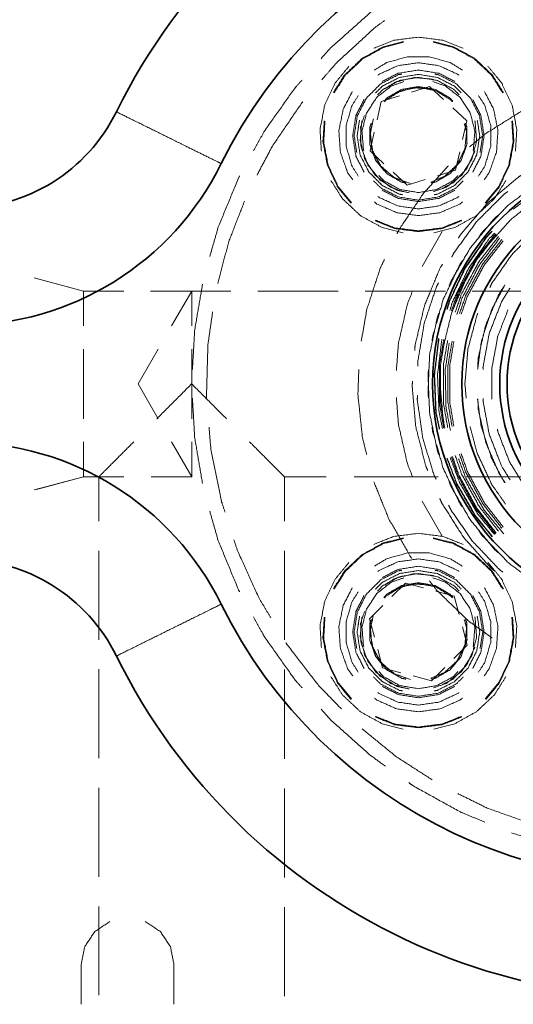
# Model space of a CAD drawing. Header units: millimetres. Extents: x 0 to 1189, y 0 to 841.
# Tile 11 of 84: x 141 to 158, y 317 to 350. Entities that reach past the tile are written whole.
import ezdxf

# ---------------------------------------------------------------- set-up
doc = ezdxf.new("R2010")
doc.units = ezdxf.units.MM
doc.layers.add('1', color=7, linetype='Continuous')

msp = doc.modelspace()

# ---------------------------------------------------------------- linework, layer by layer
at = {"layer": '1', "color": 251, "linetype": 'Continuous', "lineweight": 13}
for p, q in [((154.19, 347.707), (154.811, 347.899)), ((154.811, 347.899), (155.287, 347.457)), ((153.156, 347.388), (153.776, 347.579)), ((153.012, 346.754), (153.156, 347.388)), ((155.605, 347.163), (156.081, 346.721)), ((156.081, 346.721), (155.937, 346.088)), ((152.771, 345.699), (152.915, 346.332)), ((153.247, 345.257), (152.771, 345.699)), ((155.84, 345.666), (155.696, 345.032)), ((154.041, 344.521), (153.565, 344.963)), ((155.696, 345.032), (155.075, 344.841)), ((154.662, 344.713), (154.041, 344.521)), ((155.24, 342.935), (154.551, 341.737)), ((142.954, 340.9), (141.274, 341.35)), ((142.954, 340.9), (141.344, 341.331)), ((144.331, 340.9), (142.954, 340.9)), ((144.344, 340.9), (142.954, 340.9)), ((148.005, 340.9), (145.25, 340.9)), ((146.662, 340.9), (145.271, 340.9)), ((146.662, 340.9), (145.975, 339.709)), ((151.679, 340.9), (148.924, 340.9)), ((155.353, 340.9), (152.597, 340.9)), ((159.026, 340.9), (156.271, 340.9)), ((145.516, 338.915), (144.829, 337.725)), ((144.829, 337.725), (145.516, 336.534)), ((145.975, 335.74), (146.662, 334.55)), ((141.274, 334.1), (142.954, 334.55)), ((141.344, 334.118), (142.954, 334.55)), ((142.954, 334.55), (143.153, 334.55)), ((142.954, 334.55), (144.344, 334.55)), ((143.287, 334.55), (143.486, 334.55)), ((143.486, 334.55), (143.486, 333.029)), ((145.271, 334.55), (146.662, 334.55)), ((149.836, 334.55), (151.272, 334.55)), ((149.836, 333.027), (149.836, 334.55)), ((152.229, 334.55), (155.101, 334.55)), ((156.058, 334.55), (158.93, 334.55)), ((154.551, 333.713), (155.24, 332.515)), ((143.486, 332.016), (143.486, 328.975)), ((149.836, 328.966), (149.836, 332.012)), ((153.518, 330.453), (153.978, 330.912)), ((153.978, 330.912), (154.605, 330.744)), ((155.023, 330.632), (155.651, 330.464)), ((155.651, 330.464), (155.819, 329.837)), ((152.753, 329.688), (153.212, 330.147)), ((152.921, 329.06), (152.753, 329.688)), ((155.931, 329.419), (156.099, 328.791)), ((156.099, 328.791), (155.64, 328.332)), ((153.201, 328.015), (153.033, 328.642)), ((155.333, 328.026), (154.874, 327.566)), ((143.486, 327.962), (143.486, 324.921)), ((149.836, 324.905), (149.836, 327.951)), ((153.829, 327.847), (153.201, 328.015)), ((154.874, 327.566), (154.247, 327.734)), ((143.486, 323.908), (143.486, 320.867)), ((149.836, 320.844), (149.836, 323.889)), ((143.486, 319.854), (143.486, 316.813)), ((149.836, 316.783), (149.836, 319.828)), ((142.88, 317.868), (142.88, 316.504)), ((146.055, 317.868), (146.055, 316.504))]:
    msp.add_line(p, q, dxfattribs=at)
at = {"layer": '1', "color": 3, "linetype": 'Continuous', "lineweight": 35}
for radius in [8, 7, 5.7, 5.45]:
    msp.add_circle((162.911, 337.725), radius, dxfattribs=at)
at = {"layer": '1', "color": 95, "linetype": 'Continuous', "lineweight": 35}
for centre, radius, start, end in [((162.911, 337.725), 21, 206.3087, 153.6913), ((162.911, 337.725), 17, 206.3087, 153.6913), ((138.762, 349.665), 5.94, 270, 333.6913), ((138.762, 349.665), 9.94, 270, 333.6913), ((138.762, 325.785), 9.94, 26.3087, 90), ((138.762, 325.785), 5.94, 26.3087, 90)]:
    msp.add_arc(centre, radius, start, end, dxfattribs=at)
at = {"layer": '1', "color": 251, "linetype": 'Continuous', "lineweight": 13}
for points, knots in [([(151.094, 348.849), (151.421, 349.215), (152.779, 350.429), (153.294, 350.794)], [0, 0, 0.166667, 0.785718, 1, 1]), ([(153.269, 350.155), (152.941, 349.917), (151.616, 348.701), (151.116, 348.124)], [0, 0, 0.136368, 0.742431, 1, 1]), ([(154.426, 349.585), (153.587, 349.479), (152.898, 349.206)], [0, 0, 0.533334, 1, 1]), ([(155.953, 349.206), (155.265, 349.479), (154.426, 349.585)], [0, 0, 0.466669, 1, 1]), ([(151.518, 347.691), (151.902, 348.298), (152.501, 348.86), (153.22, 349.255), (153.916, 349.434)], [0, 0, 0.233338, 0.499999, 0.766668, 1, 1]), ([(151.54, 347.68), (151.922, 348.282), (152.516, 348.839), (153.229, 349.232), (153.92, 349.409)], [0, 0, 0.233338, 0.499997, 0.766668, 1, 1]), ([(154.932, 349.409), (155.622, 349.232), (156.336, 348.839), (156.93, 348.282), (157.312, 347.68)], [0, 0, 0.233333, 0.5, 0.76666, 1, 1]), ([(154.936, 349.434), (155.632, 349.255), (156.351, 348.86), (156.949, 348.298), (157.334, 347.691)], [0, 0, 0.233332, 0.500001, 0.766662, 1, 1]), ([(152.921, 348.461), (153.338, 348.714), (154.054, 348.915), (154.798, 348.915), (155.514, 348.714), (155.931, 348.461)], [0, 0, 0.152172, 0.384059, 0.615941, 0.847825, 1, 1]), ([(152.048, 348.589), (151.576, 348.018), (151.216, 347.253), (151.058, 346.422), (151.104, 345.683)], [0, 0, 0.233328, 0.500004, 0.766666, 1, 1]), ([(153.041, 348.284), (153.074, 348.313), (153.722, 348.609), (154.426, 348.71), (155.13, 348.609), (155.778, 348.313), (155.811, 348.284)], [0, 0, 0.015156, 0.257577, 0.499998, 0.742423, 0.984844, 1, 1]), ([(157.748, 345.683), (157.794, 346.422), (157.636, 347.253), (157.276, 348.018), (156.804, 348.589)], [0, 0, 0.233334, 0.499996, 0.766672, 1, 1]), ([(152.316, 345.643), (152.226, 346.21), (152.334, 346.89), (152.646, 347.503), (153.133, 347.99), (153.746, 348.302), (153.859, 348.32)], [0, 0, 0.166669, 0.366675, 0.566666, 0.766666, 0.966667, 1, 1]), ([(154.426, 348.31), (153.777, 348.207), (153.192, 347.909), (152.959, 347.677)], [0, 0, 0.400001, 0.800014, 1, 1]), ([(154.426, 348.31), (153.777, 348.207), (153.191, 347.909), (152.959, 347.677)], [0, 0, 0.4, 0.800004, 1, 1]), ([(154.426, 348.46), (153.731, 348.35), (153.182, 348.07)], [0, 0, 0.533335, 1, 1]), ([(155.67, 348.07), (155.121, 348.35), (154.426, 348.46)], [0, 0, 0.466662, 1, 1]), ([(155.893, 347.677), (155.66, 347.909), (155.075, 348.207), (154.426, 348.31)], [0, 0, 0.199985, 0.599995, 1, 1]), ([(155.893, 347.677), (155.66, 347.909), (155.075, 348.207), (154.426, 348.31)], [0, 0, 0.199995, 0.600002, 1, 1]), ([(154.992, 348.32), (155.106, 348.302), (155.719, 347.99), (156.206, 347.503), (156.518, 346.89), (156.626, 346.21), (156.536, 345.643)], [0, 0, 0.033333, 0.233334, 0.433334, 0.633325, 0.833331, 1, 1]), ([(148.779, 345.695), (149.152, 346.37), (150.206, 347.856), (150.44, 348.118)], [0, 0, 0.261904, 0.880949, 1, 1]), ([(152.556, 345.709), (152.545, 345.734), (152.493, 346.37), (152.649, 346.989), (152.999, 347.524), (153.503, 347.916), (153.93, 348.063)], [0, 0, 0.008772, 0.219298, 0.429824, 0.640345, 0.850878, 1, 1]), ([(154.426, 348.21), (153.776, 348.102), (153.197, 347.788), (153.03, 347.607)], [0, 0, 0.421049, 0.842102, 1, 1]), ([(154.426, 347.897), (153.849, 347.796), (153.341, 347.503), (153.247, 347.39)], [0, 0, 0.444444, 0.888888, 1, 1]), ([(154.426, 347.897), (153.849, 347.795), (153.342, 347.502), (153.248, 347.39)], [0, 0, 0.444443, 0.888872, 1, 1]), ([(154.944, 348.142), (154.276, 348.204), (153.626, 348.043), (153.276, 347.814)], [0, 0, 0.380957, 0.76191, 1, 1]), ([(155.822, 347.607), (155.654, 347.788), (155.075, 348.102), (154.426, 348.21)], [0, 0, 0.157897, 0.578948, 1, 1]), ([(155.605, 347.39), (155.511, 347.503), (155.003, 347.796), (154.426, 347.897)], [0, 0, 0.111111, 0.555552, 1, 1]), ([(155.604, 347.39), (155.51, 347.502), (155.003, 347.795), (154.426, 347.897)], [0, 0, 0.111127, 0.555552, 1, 1]), ([(154.921, 348.063), (155.349, 347.916), (155.853, 347.524), (156.203, 346.989), (156.359, 346.37), (156.307, 345.734), (156.296, 345.709)], [0, 0, 0.149122, 0.359655, 0.570176, 0.780702, 0.991228, 1, 1]), ([(152.176, 344.707), (152.002, 344.954), (151.753, 345.654), (151.702, 346.396), (151.853, 347.124), (152.163, 347.723)], [0, 0, 0.094202, 0.326083, 0.557968, 0.789851, 1, 1]), ([(152.368, 344.835), (152.152, 345.171), (151.951, 345.854), (151.951, 346.566), (152.152, 347.249), (152.368, 347.585)], [0, 0, 0.136364, 0.378789, 0.621211, 0.863636, 1, 1]), ([(154.426, 347.865), (153.828, 347.753), (153.311, 347.433), (153.265, 347.372)], [0, 0, 0.47059, 0.941186, 1, 1]), ([(154.854, 347.808), (154.26, 347.856), (153.687, 347.69), (153.478, 347.534)], [0, 0, 0.41026, 0.820521, 1, 1]), ([(155.587, 347.372), (155.541, 347.433), (155.024, 347.753), (154.426, 347.865)], [0, 0, 0.058813, 0.529406, 1, 1]), ([(156.484, 347.585), (156.7, 347.249), (156.9, 346.566), (156.9, 345.854), (156.7, 345.171), (156.484, 344.835)], [0, 0, 0.136365, 0.378789, 0.621211, 0.863635, 1, 1]), ([(156.689, 347.723), (156.999, 347.124), (157.15, 346.396), (157.099, 345.654), (156.85, 344.954), (156.676, 344.707)], [0, 0, 0.21015, 0.442032, 0.673917, 0.905798, 1, 1]), ([(150.468, 347.376), (150.439, 347.342), (149.424, 345.858), (148.899, 344.864)], [0, 0, 0.015154, 0.621213, 1, 1]), ([(152.566, 347.454), (152.286, 346.905), (152.176, 346.21), (152.286, 345.515), (152.566, 344.966)], [0, 0, 0.233338, 0.5, 0.766669, 1, 1]), ([(156.18, 345.831), (156.703, 346.27), (157.952, 347.051), (158.655, 347.364)], [0, 0, 0.233336, 0.737036, 1, 1]), ([(156.286, 344.966), (156.566, 345.515), (156.676, 346.21), (156.566, 346.905), (156.286, 347.454)], [0, 0, 0.233332, 0.5, 0.766661, 1, 1]), ([(152.579, 346.906), (152.448, 346.508), (152.461, 345.838), (152.694, 345.21), (153.121, 344.694), (153.695, 344.348), (154.105, 344.263)], [0, 0, 0.119043, 0.309521, 0.499998, 0.690474, 0.880954, 1, 1]), ([(152.119, 343.902), (151.661, 344.455), (151.311, 345.198), (151.157, 346.004), (151.202, 346.721)], [0, 0, 0.233334, 0.499998, 0.766668, 1, 1]), ([(152.136, 343.919), (151.682, 344.469), (151.335, 345.206), (151.182, 346.006), (151.227, 346.717)], [0, 0, 0.233334, 0.500002, 0.766663, 1, 1]), ([(152.411, 346.751), (152.326, 346.21), (152.429, 345.561), (152.727, 344.976), (153.191, 344.511), (153.777, 344.213), (153.885, 344.196)], [0, 0, 0.166665, 0.366664, 0.566667, 0.766666, 0.966664, 1, 1]), ([(152.412, 346.751), (152.326, 346.21), (152.429, 345.561), (152.727, 344.976), (153.192, 344.511), (153.777, 344.213), (153.885, 344.196)], [0, 0, 0.166668, 0.366667, 0.566665, 0.766667, 0.966666, 1, 1]), ([(152.498, 346.726), (152.487, 346.701), (152.433, 346.045), (152.594, 345.407), (152.954, 344.855), (153.474, 344.451), (153.915, 344.3)], [0, 0, 0.00877, 0.219295, 0.429826, 0.64035, 0.850877, 1, 1]), ([(152.814, 346.641), (152.764, 346.503), (152.764, 345.917), (152.964, 345.366), (153.341, 344.917), (153.849, 344.624), (153.993, 344.599)], [0, 0, 0.055558, 0.277776, 0.500001, 0.722221, 0.944445, 1, 1]), ([(152.815, 346.64), (152.765, 346.503), (152.765, 345.917), (152.965, 345.367), (153.342, 344.918), (153.849, 344.625), (153.993, 344.6)], [0, 0, 0.05555, 0.277775, 0.499998, 0.722219, 0.944443, 1, 1]), ([(152.883, 346.791), (152.771, 346.243), (152.867, 345.654), (153.165, 345.138), (153.628, 344.761), (154.158, 344.583)], [0, 0, 0.192305, 0.397432, 0.602564, 0.80769, 1, 1]), ([(152.854, 346.631), (152.778, 346.363), (152.834, 345.757), (153.105, 345.213), (153.555, 344.803), (154.004, 344.629)], [0, 0, 0.107849, 0.343142, 0.578433, 0.813729, 1, 1]), ([(154.848, 344.629), (155.297, 344.803), (155.746, 345.213), (156.017, 345.757), (156.074, 346.363), (155.997, 346.631)], [0, 0, 0.186275, 0.421567, 0.656858, 0.892151, 1, 1]), ([(154.859, 344.599), (155.003, 344.624), (155.511, 344.917), (155.887, 345.366), (156.088, 345.917), (156.088, 346.503), (156.038, 346.641)], [0, 0, 0.055555, 0.27778, 0.5, 0.722224, 0.944443, 1, 1]), ([(154.859, 344.6), (155.003, 344.625), (155.51, 344.918), (155.886, 345.367), (156.087, 345.917), (156.087, 346.503), (156.037, 346.64)], [0, 0, 0.055557, 0.277781, 0.5, 0.722224, 0.944449, 1, 1]), ([(154.937, 344.3), (155.378, 344.451), (155.897, 344.855), (156.257, 345.407), (156.419, 346.045), (156.365, 346.701), (156.354, 346.726)], [0, 0, 0.149126, 0.359652, 0.570174, 0.780705, 0.99123, 1, 1]), ([(154.967, 344.196), (155.075, 344.213), (155.66, 344.511), (156.125, 344.976), (156.423, 345.561), (156.526, 346.21), (156.44, 346.751)], [0, 0, 0.033334, 0.233333, 0.433333, 0.633333, 0.833332, 1, 1]), ([(154.967, 344.196), (155.075, 344.213), (155.66, 344.511), (156.125, 344.976), (156.423, 345.561), (156.526, 346.21), (156.44, 346.751)], [0, 0, 0.033333, 0.233334, 0.433333, 0.633335, 0.833335, 1, 1]), ([(157.625, 346.717), (157.669, 346.006), (157.517, 345.206), (157.17, 344.469), (156.716, 343.919)], [0, 0, 0.233337, 0.499998, 0.766664, 1, 1]), ([(157.649, 346.721), (157.694, 346.004), (157.541, 345.198), (157.191, 344.455), (156.733, 343.902)], [0, 0, 0.233332, 0.500001, 0.766666, 1, 1]), ([(155.098, 344.727), (155.338, 344.83), (155.769, 345.243), (156.024, 345.782)], [0, 0, 0.179487, 0.589741, 1, 1]), ([(155.24, 344.412), (155.614, 344.601), (156.078, 345.083), (156.358, 345.692)], [0, 0, 0.238097, 0.619043, 1, 1]), ([(157.671, 343.699), (158.662, 344.444), (159.795, 345.039), (160.364, 345.228)], [0, 0, 0.397434, 0.807693, 1, 1]), ([(153.693, 342.86), (153.764, 343.006), (154.588, 344.228), (155.451, 345.186)], [0, 0, 0.055555, 0.559263, 1, 1]), ([(158.009, 344.897), (157.86, 344.808), (156.796, 343.913), (155.889, 342.859), (155.798, 342.711)], [0, 0, 0.055555, 0.499997, 0.944444, 1, 1]), ([(147.282, 342.082), (147.573, 343.092), (148.27, 344.775), (148.304, 344.837)], [0, 0, 0.357144, 0.976189, 1, 1]), ([(151.429, 344.684), (151.825, 344.059), (152.442, 343.48), (153.183, 343.072), (153.9, 342.888)], [0, 0, 0.233333, 0.5, 0.766668, 1, 1]), ([(154.426, 344.01), (153.746, 344.118), (153.133, 344.43), (152.889, 344.674)], [0, 0, 0.400002, 0.799999, 1, 1]), ([(154.426, 344.27), (153.796, 344.375), (153.234, 344.679), (153.072, 344.855)], [0, 0, 0.421055, 0.842112, 1, 1]), ([(155.78, 344.855), (155.617, 344.679), (155.056, 344.375), (154.426, 344.27)], [0, 0, 0.157887, 0.578941, 1, 1]), ([(155.962, 344.674), (155.719, 344.43), (155.106, 344.118), (154.426, 344.01)], [0, 0, 0.2, 0.599994, 1, 1]), ([(154.951, 342.888), (155.668, 343.072), (156.41, 343.48), (157.026, 344.059), (157.423, 344.684)], [0, 0, 0.233333, 0.499998, 0.766665, 1, 1]), ([(156.495, 342.752), (156.588, 342.887), (157.498, 343.834), (158.549, 344.624), (158.694, 344.7)], [0, 0, 0.05556, 0.5, 0.944442, 1, 1]), ([(153.182, 344.35), (153.731, 344.07), (154.426, 343.96), (155.121, 344.07), (155.67, 344.35)], [0, 0, 0.233332, 0.499998, 0.766668, 1, 1]), ([(157.484, 344.305), (157.351, 344.207), (156.42, 343.275), (155.644, 342.211), (155.568, 342.065)], [0, 0, 0.055552, 0.499997, 0.944439, 1, 1]), ([(156.657, 342.266), (156.742, 342.4), (157.586, 343.342), (158.572, 344.135), (158.71, 344.212)], [0, 0, 0.055561, 0.500001, 0.944449, 1, 1]), ([(148.47, 343.974), (147.932, 342.592), (147.555, 341.157)], [0, 0, 0.499998, 1, 1]), ([(154.426, 343.48), (153.689, 343.581), (153.007, 343.877), (152.917, 343.95)], [0, 0, 0.46377, 0.927538, 1, 1]), ([(154.426, 343.71), (153.722, 343.811), (153.074, 344.107), (153.041, 344.136)], [0, 0, 0.484847, 0.969697, 1, 1]), ([(155.811, 344.136), (155.778, 344.107), (155.13, 343.811), (154.426, 343.71)], [0, 0, 0.030303, 0.51515, 1, 1]), ([(155.935, 343.95), (155.845, 343.877), (155.163, 343.581), (154.426, 343.48)], [0, 0, 0.072462, 0.536226, 1, 1]), ([(154.426, 342.935), (153.611, 343.038), (152.944, 343.302)], [0, 0, 0.533332, 1, 1]), ([(154.426, 342.96), (153.618, 343.062), (152.955, 343.325)], [0, 0, 0.533333, 1, 1]), ([(155.897, 343.325), (155.234, 343.062), (154.426, 342.96)], [0, 0, 0.466663, 1, 1]), ([(155.908, 343.302), (155.24, 343.038), (154.426, 342.935)], [0, 0, 0.466665, 1, 1]), ([(157.147, 343.488), (157.024, 343.379), (156.194, 342.362), (155.537, 341.224), (155.479, 341.07)], [0, 0, 0.055557, 0.499999, 0.944443, 1, 1]), ([(156.873, 341.022), (156.942, 341.171), (157.631, 342.155), (158.481, 343.005), (158.794, 343.224)], [0, 0, 0.055555, 0.462963, 0.87037, 1, 1]), ([(155.4, 340.275), (155.478, 340.544), (156.026, 341.7), (156.753, 342.753), (156.947, 342.954)], [0, 0, 0.089743, 0.500001, 0.910255, 1, 1]), ([(155.412, 340.271), (155.489, 340.539), (156.037, 341.693), (156.763, 342.745), (156.956, 342.946)], [0, 0, 0.089746, 0.499998, 0.910254, 1, 1]), ([(155.506, 340.239), (155.583, 340.504), (156.124, 341.643), (156.84, 342.682), (157.031, 342.88)], [0, 0, 0.089744, 0.499998, 0.91026, 1, 1]), ([(155.557, 340.221), (155.775, 340.855), (156.387, 341.987), (157.062, 342.855)], [0, 0, 0.219299, 0.64035, 1, 1]), ([(157.091, 342.83), (156.419, 341.966), (155.809, 340.84), (155.593, 340.209)], [0, 0, 0.359653, 0.780701, 1, 1]), ([(157.166, 342.764), (156.503, 341.912), (155.901, 340.8), (155.687, 340.177)], [0, 0, 0.35965, 0.780696, 1, 1]), ([(155.736, 340.093), (155.918, 340.654), (156.503, 341.776), (157.205, 342.706)], [0, 0, 0.195232, 0.61428, 1, 1]), ([(155.833, 340.127), (156.043, 340.737), (156.632, 341.827), (157.282, 342.662)], [0, 0, 0.219298, 0.640351, 1, 1]), ([(155.892, 340.107), (156.1, 340.712), (156.685, 341.793), (157.329, 342.621)], [0, 0, 0.219299, 0.640349, 1, 1]), ([(152.469, 339.181), (152.662, 340.28), (153.118, 341.681), (153.265, 341.983)], [0, 0, 0.381485, 0.885181, 1, 1]), ([(154.894, 339.194), (154.914, 339.357), (155.279, 340.619), (155.842, 341.806), (155.936, 341.941)], [0, 0, 0.055557, 0.500004, 0.944448, 1, 1]), ([(155.251, 341.823), (155.16, 341.675), (154.63, 340.39), (154.311, 339.037), (154.299, 338.863)], [0, 0, 0.055556, 0.500002, 0.944446, 1, 1]), ([(155.116, 341.186), (155.04, 341.04), (154.624, 339.79), (154.405, 338.491), (154.403, 338.326)], [0, 0, 0.055559, 0.499998, 0.944442, 1, 1]), ([(155.254, 338.782), (155.266, 338.939), (155.566, 340.168), (156.063, 341.332), (156.147, 341.466)], [0, 0, 0.055554, 0.499996, 0.944441, 1, 1]), ([(142.954, 339.709), (142.954, 339.97), (142.954, 340.792), (142.954, 340.9)], [0, 0, 0.218958, 0.909149, 1, 1]), ([(142.954, 339.709), (142.954, 339.97), (142.954, 340.792), (142.954, 340.9)], [0, 0, 0.218958, 0.909149, 1, 1]), ([(146.662, 339.709), (146.662, 339.97), (146.662, 340.792), (146.662, 340.9)], [0, 0, 0.218958, 0.909149, 1, 1]), ([(146.689, 338.215), (146.763, 339.544), (147.033, 341.133)], [0, 0, 0.452379, 1, 1]), ([(154.215, 340.879), (154.047, 340.45), (153.741, 339.103), (153.672, 338.184)], [0, 0, 0.166665, 0.666664, 1, 1]), ([(157.388, 341.109), (157.187, 340.805), (156.729, 339.733), (156.47, 338.597), (156.454, 338.233)], [0, 0, 0.119043, 0.499997, 0.880949, 1, 1]), ([(156.455, 338.232), (156.581, 339.169), (156.941, 340.276), (157.389, 341.109)], [0, 0, 0.309525, 0.690476, 1, 1]), ([(157.562, 341.002), (157.272, 340.533), (156.852, 339.449), (156.638, 338.306), (156.638, 338.219)], [0, 0, 0.186275, 0.57843, 0.97059, 1, 1]), ([(147.379, 340.185), (147.219, 339.073), (147.168, 337.275), (147.171, 337.23)], [0, 0, 0.378792, 0.984848, 1, 1]), ([(155.129, 340.149), (155.071, 339.996), (154.808, 338.709), (154.755, 337.396), (154.775, 337.233)], [0, 0, 0.055559, 0.500004, 0.944443, 1, 1]), ([(157.491, 340.253), (157.147, 339.365), (156.944, 338.278), (156.944, 337.202)], [0, 0, 0.30392, 0.656865, 1, 1]), ([(156.062, 337.235), (156.019, 337.725), (156.123, 338.922), (156.434, 340.082), (156.457, 340.132)], [0, 0, 0.166665, 0.57407, 0.981478, 1, 1]), ([(155.139, 336.179), (155.019, 336.766), (154.968, 338.045), (155.117, 339.275)], [0, 0, 0.192306, 0.602566, 1, 1]), ([(155.151, 336.181), (155.032, 336.768), (154.98, 338.044), (155.129, 339.273)], [0, 0, 0.192305, 0.602561, 1, 1]), ([(155.249, 336.201), (155.131, 336.78), (155.08, 338.04), (155.227, 339.253)], [0, 0, 0.192307, 0.602566, 1, 1]), ([(155.291, 336.208), (155.145, 337.081), (155.145, 338.368), (155.291, 339.241)], [0, 0, 0.289476, 0.710524, 1, 1]), ([(155.328, 339.234), (155.183, 338.365), (155.183, 337.084), (155.328, 336.216)], [0, 0, 0.289472, 0.710528, 1, 1]), ([(155.425, 339.214), (155.282, 338.357), (155.282, 337.093), (155.425, 336.235)], [0, 0, 0.289476, 0.710531, 1, 1]), ([(155.577, 336.265), (155.437, 337.105), (155.437, 338.344), (155.577, 339.184)], [0, 0, 0.289475, 0.710525, 1, 1]), ([(155.638, 336.278), (155.499, 337.111), (155.499, 338.339), (155.638, 339.172)], [0, 0, 0.289473, 0.710527, 1, 1]), ([(155.524, 336.128), (155.371, 336.933), (155.344, 338.198), (155.48, 339.123)], [0, 0, 0.271425, 0.69048, 1, 1]), ([(152.653, 335.312), (152.509, 335.891), (152.355, 337.356), (152.385, 338.212)], [0, 0, 0.203709, 0.707408, 1, 1]), ([(155.129, 335.3), (155.071, 335.454), (154.808, 336.741), (154.755, 338.053), (154.775, 338.216)], [0, 0, 0.055552, 0.499997, 0.944443, 1, 1]), ([(154.224, 337.823), (154.212, 337.65), (154.335, 336.265), (154.677, 334.917), (154.746, 334.758)], [0, 0, 0.055553, 0.499998, 0.944442, 1, 1]), ([(155.282, 336.417), (155.171, 337.678), (155.183, 337.835)], [0, 0, 0.888892, 1, 1]), ([(147.033, 334.316), (146.763, 335.905), (146.689, 337.235)], [0, 0, 0.547615, 1, 1]), ([(153.672, 337.265), (153.741, 336.347), (154.047, 334.999), (154.215, 334.571)], [0, 0, 0.333336, 0.833335, 1, 1]), ([(154.39, 337.338), (154.388, 337.174), (154.574, 335.87), (154.959, 334.61), (155.03, 334.461)], [0, 0, 0.055552, 0.499999, 0.944446, 1, 1]), ([(156.447, 337.217), (156.574, 336.278), (156.934, 335.17), (157.383, 334.336)], [0, 0, 0.309526, 0.690476, 1, 1]), ([(157.394, 334.345), (157.194, 334.648), (156.736, 335.718), (156.477, 336.853), (156.461, 337.217)], [0, 0, 0.119047, 0.5, 0.880954, 1, 1]), ([(156.638, 337.231), (156.638, 337.143), (156.852, 336.001), (157.272, 334.917), (157.562, 334.447)], [0, 0, 0.02941, 0.42157, 0.813725, 1, 1]), ([(147.256, 336.245), (147.321, 335.483), (147.679, 333.721), (147.804, 333.336)], [0, 0, 0.257579, 0.863639, 1, 1]), ([(154.894, 336.255), (154.914, 336.092), (155.279, 334.83), (155.842, 333.643), (155.936, 333.508)], [0, 0, 0.055557, 0.500001, 0.944442, 1, 1]), ([(157.412, 333.607), (156.942, 334.278), (156.434, 335.367), (156.194, 336.264)], [0, 0, 0.277779, 0.68518, 1, 1]), ([(157.131, 336.175), (157.147, 336.085), (157.547, 335.054), (158.129, 334.113), (158.688, 333.501)], [0, 0, 0.029411, 0.38235, 0.735292, 1, 1]), ([(142.954, 334.55), (142.954, 334.658), (142.954, 335.48), (142.954, 335.74)], [0, 0, 0.090868, 0.781059, 1, 1]), ([(142.954, 334.55), (142.954, 334.658), (142.954, 335.48), (142.954, 335.74)], [0, 0, 0.090868, 0.781059, 1, 1]), ([(143.486, 334.55), (143.801, 334.864), (144.677, 335.74)], [0, 0, 0.264089, 1, 1]), ([(146.662, 334.55), (146.662, 334.658), (146.662, 335.48), (146.662, 335.74)], [0, 0, 0.090868, 0.781059, 1, 1]), ([(148.646, 335.74), (149.522, 334.864), (149.836, 334.55)], [0, 0, 0.735911, 1, 1]), ([(156.95, 332.496), (156.368, 333.209), (155.729, 334.317), (155.403, 335.176)], [0, 0, 0.294871, 0.705125, 1, 1]), ([(156.959, 332.504), (156.379, 333.216), (155.74, 334.322), (155.414, 335.18)], [0, 0, 0.294869, 0.705124, 1, 1]), ([(157.034, 332.57), (156.461, 333.273), (155.83, 334.365), (155.509, 335.212)], [0, 0, 0.294873, 0.705127, 1, 1]), ([(157.062, 332.595), (156.387, 333.462), (155.775, 334.594), (155.557, 335.228)], [0, 0, 0.359652, 0.7807, 1, 1]), ([(155.593, 335.241), (155.809, 334.61), (156.419, 333.483), (157.091, 332.62)], [0, 0, 0.219299, 0.640353, 1, 1]), ([(155.687, 335.273), (155.901, 334.65), (156.503, 333.538), (157.166, 332.686)], [0, 0, 0.219297, 0.64035, 1, 1]), ([(157.347, 332.597), (156.679, 333.407), (156.048, 334.503), (155.803, 335.164)], [0, 0, 0.347618, 0.766665, 1, 1]), ([(157.282, 332.788), (156.632, 333.623), (156.043, 334.712), (155.833, 335.322)], [0, 0, 0.359651, 0.7807, 1, 1]), ([(157.329, 332.829), (156.685, 333.657), (156.1, 334.737), (155.892, 335.342)], [0, 0, 0.359646, 0.780701, 1, 1]), ([(154.201, 331.758), (154.154, 331.818), (153.418, 333.094), (152.902, 334.37)], [0, 0, 0.025923, 0.529627, 1, 1]), ([(157.147, 331.961), (157.024, 332.07), (156.194, 333.088), (155.537, 334.226), (155.479, 334.379)], [0, 0, 0.055557, 0.499999, 0.944443, 1, 1]), ([(155.16, 333.801), (155.229, 333.641), (155.978, 332.47), (156.904, 331.432), (157.039, 331.323)], [0, 0, 0.055558, 0.500006, 0.944447, 1, 1]), ([(155.461, 333.572), (155.532, 333.424), (156.282, 332.34), (157.188, 331.385), (157.319, 331.284)], [0, 0, 0.055558, 0.499997, 0.944444, 1, 1]), ([(148.304, 330.613), (148.27, 330.674), (147.573, 332.358), (147.282, 333.368)], [0, 0, 0.023805, 0.642856, 1, 1]), ([(151.518, 330.72), (151.902, 331.327), (152.501, 331.889), (153.22, 332.284), (153.916, 332.463)], [0, 0, 0.233334, 0.500001, 0.766667, 1, 1]), ([(151.54, 330.709), (151.922, 331.311), (152.516, 331.869), (153.229, 332.261), (153.92, 332.438)], [0, 0, 0.233333, 0.499998, 0.766667, 1, 1]), ([(154.426, 332.614), (153.587, 332.508), (152.898, 332.236)], [0, 0, 0.533336, 1, 1]), ([(155.953, 332.236), (155.265, 332.508), (154.426, 332.614)], [0, 0, 0.466667, 1, 1]), ([(154.932, 332.438), (155.622, 332.261), (156.336, 331.869), (156.93, 331.311), (157.312, 330.709)], [0, 0, 0.233334, 0.499999, 0.766665, 1, 1]), ([(154.936, 332.463), (155.632, 332.284), (156.351, 331.889), (156.949, 331.327), (157.334, 330.72)], [0, 0, 0.233333, 0.499999, 0.766666, 1, 1]), ([(156.495, 332.698), (156.588, 332.562), (157.498, 331.615), (158.549, 330.826), (158.694, 330.75)], [0, 0, 0.05556, 0.5, 0.944446, 1, 1]), ([(148.109, 332.395), (148.234, 332.01), (148.981, 330.375), (149.376, 329.72)], [0, 0, 0.136367, 0.742423, 1, 1]), ([(152.921, 331.49), (153.338, 331.744), (154.054, 331.944), (154.798, 331.944), (155.514, 331.744), (155.931, 331.49)], [0, 0, 0.152173, 0.384059, 0.615942, 0.847824, 1, 1]), ([(153.041, 331.313), (153.074, 331.343), (153.722, 331.638), (154.426, 331.739), (155.13, 331.638), (155.778, 331.343), (155.811, 331.313)], [0, 0, 0.015152, 0.257576, 0.499998, 0.742424, 0.984848, 1, 1]), ([(152.048, 331.618), (151.576, 331.048), (151.216, 330.282), (151.058, 329.451), (151.104, 328.713)], [0, 0, 0.233337, 0.5, 0.766668, 1, 1]), ([(154.426, 331.489), (153.731, 331.379), (153.182, 331.1)], [0, 0, 0.53333, 1, 1]), ([(155.67, 331.1), (155.121, 331.379), (154.426, 331.489)], [0, 0, 0.466666, 1, 1]), ([(157.748, 328.713), (157.794, 329.451), (157.636, 330.282), (157.276, 331.048), (156.804, 331.618)], [0, 0, 0.233332, 0.5, 0.766663, 1, 1]), ([(152.316, 328.673), (152.226, 329.239), (152.334, 329.919), (152.646, 330.533), (153.133, 331.019), (153.746, 331.332), (153.859, 331.35)], [0, 0, 0.166669, 0.366668, 0.56667, 0.76667, 0.966667, 1, 1]), ([(152.556, 328.739), (152.545, 328.763), (152.493, 329.4), (152.649, 330.019), (152.999, 330.553), (153.503, 330.946), (153.93, 331.092)], [0, 0, 0.008772, 0.219299, 0.429825, 0.640352, 0.850877, 1, 1]), ([(154.426, 331.34), (153.777, 331.237), (153.191, 330.938), (152.959, 330.706)], [0, 0, 0.4, 0.799996, 1, 1]), ([(154.426, 331.339), (153.777, 331.237), (153.192, 330.938), (152.959, 330.706)], [0, 0, 0.4, 0.799997, 1, 1]), ([(154.426, 331.239), (153.776, 331.131), (153.197, 330.818), (153.03, 330.636)], [0, 0, 0.421053, 0.842101, 1, 1]), ([(154.944, 331.171), (154.276, 331.234), (153.626, 331.073), (153.276, 330.843)], [0, 0, 0.380953, 0.761899, 1, 1]), ([(155.893, 330.706), (155.66, 330.938), (155.075, 331.237), (154.426, 331.34)], [0, 0, 0.200003, 0.600002, 1, 1]), ([(155.893, 330.706), (155.66, 330.938), (155.075, 331.237), (154.426, 331.339)], [0, 0, 0.200001, 0.599997, 1, 1]), ([(155.822, 330.636), (155.654, 330.818), (155.075, 331.131), (154.426, 331.239)], [0, 0, 0.157898, 0.578944, 1, 1]), ([(154.921, 331.092), (155.349, 330.946), (155.853, 330.553), (156.203, 330.019), (156.359, 329.4), (156.307, 328.763), (156.296, 328.739)], [0, 0, 0.149123, 0.359648, 0.570175, 0.780701, 0.991228, 1, 1]), ([(154.992, 331.35), (155.106, 331.332), (155.719, 331.019), (156.206, 330.533), (156.518, 329.919), (156.626, 329.239), (156.536, 328.673)], [0, 0, 0.033333, 0.233331, 0.43333, 0.633332, 0.833331, 1, 1]), ([(152.176, 327.736), (152.002, 327.983), (151.753, 328.684), (151.702, 329.426), (151.853, 330.154), (152.163, 330.752)], [0, 0, 0.094203, 0.326085, 0.557972, 0.789856, 1, 1]), ([(154.426, 330.927), (153.849, 330.825), (153.341, 330.532), (153.247, 330.42)], [0, 0, 0.444444, 0.888888, 1, 1]), ([(154.426, 330.926), (153.849, 330.824), (153.342, 330.531), (153.248, 330.419)], [0, 0, 0.444439, 0.888884, 1, 1]), ([(154.426, 330.894), (153.828, 330.782), (153.311, 330.462), (153.265, 330.402)], [0, 0, 0.470588, 0.941174, 1, 1]), ([(154.854, 330.838), (154.26, 330.886), (153.687, 330.72), (153.478, 330.563)], [0, 0, 0.410257, 0.820514, 1, 1]), ([(155.605, 330.42), (155.511, 330.532), (155.003, 330.825), (154.426, 330.927)], [0, 0, 0.111111, 0.555552, 1, 1]), ([(155.604, 330.419), (155.51, 330.531), (155.003, 330.824), (154.426, 330.926)], [0, 0, 0.111115, 0.555557, 1, 1]), ([(155.587, 330.402), (155.541, 330.462), (155.024, 330.782), (154.426, 330.894)], [0, 0, 0.058826, 0.529408, 1, 1]), ([(156.955, 329.028), (156.122, 329.633), (155.062, 330.657), (154.802, 330.99)], [0, 0, 0.351852, 0.855555, 1, 1]), ([(156.689, 330.752), (156.999, 330.154), (157.15, 329.426), (157.099, 328.684), (156.85, 327.983), (156.676, 327.736)], [0, 0, 0.210146, 0.442029, 0.673916, 0.905797, 1, 1]), ([(152.368, 327.864), (152.152, 328.201), (151.951, 328.884), (151.951, 329.595), (152.152, 330.278), (152.368, 330.615)], [0, 0, 0.136358, 0.37879, 0.621211, 0.863636, 1, 1]), ([(152.566, 330.484), (152.286, 329.935), (152.176, 329.239), (152.286, 328.544), (152.566, 327.995)], [0, 0, 0.233333, 0.499996, 0.766667, 1, 1]), ([(156.286, 327.995), (156.566, 328.544), (156.676, 329.239), (156.566, 329.935), (156.286, 330.484)], [0, 0, 0.233334, 0.500004, 0.766666, 1, 1]), ([(156.484, 330.615), (156.7, 330.278), (156.9, 329.595), (156.9, 328.884), (156.7, 328.201), (156.484, 327.864)], [0, 0, 0.136365, 0.378789, 0.62121, 0.863641, 1, 1]), ([(150.44, 327.332), (150.206, 327.593), (149.152, 329.079), (148.779, 329.754)], [0, 0, 0.119046, 0.738096, 1, 1]), ([(152.119, 326.931), (151.661, 327.485), (151.311, 328.227), (151.157, 329.034), (151.202, 329.751)], [0, 0, 0.233334, 0.499998, 0.766661, 1, 1]), ([(152.136, 326.949), (151.682, 327.498), (151.335, 328.235), (151.182, 329.035), (151.227, 329.747)], [0, 0, 0.233334, 0.500002, 0.766663, 1, 1]), ([(152.411, 329.78), (152.326, 329.239), (152.429, 328.59), (152.727, 328.005), (153.191, 327.54), (153.777, 327.242), (153.885, 327.225)], [0, 0, 0.166665, 0.366664, 0.566667, 0.766666, 0.966664, 1, 1]), ([(152.412, 329.78), (152.326, 329.239), (152.429, 328.59), (152.727, 328.005), (153.192, 327.54), (153.777, 327.242), (153.885, 327.225)], [0, 0, 0.166667, 0.366666, 0.566664, 0.766666, 0.966667, 1, 1]), ([(152.498, 329.756), (152.487, 329.73), (152.433, 329.074), (152.594, 328.436), (152.954, 327.885), (153.474, 327.48), (153.915, 327.329)], [0, 0, 0.00877, 0.219295, 0.429826, 0.64035, 0.850877, 1, 1]), ([(152.579, 329.935), (152.448, 329.538), (152.461, 328.868), (152.694, 328.239), (153.121, 327.723), (153.695, 327.378), (154.105, 327.292)], [0, 0, 0.119043, 0.309521, 0.499998, 0.690474, 0.880954, 1, 1]), ([(152.883, 329.821), (152.771, 329.273), (152.867, 328.684), (153.165, 328.167), (153.628, 327.79), (154.158, 327.613)], [0, 0, 0.192305, 0.397432, 0.602564, 0.80769, 1, 1]), ([(154.937, 327.329), (155.378, 327.48), (155.897, 327.885), (156.257, 328.436), (156.419, 329.074), (156.365, 329.73), (156.354, 329.756)], [0, 0, 0.149126, 0.359652, 0.570174, 0.780705, 0.99123, 1, 1]), ([(154.967, 327.225), (155.075, 327.242), (155.66, 327.54), (156.125, 328.005), (156.423, 328.59), (156.526, 329.239), (156.44, 329.78)], [0, 0, 0.033333, 0.233335, 0.433334, 0.633334, 0.833333, 1, 1]), ([(154.967, 327.225), (155.075, 327.242), (155.66, 327.54), (156.125, 328.005), (156.423, 328.59), (156.526, 329.239), (156.44, 329.78)], [0, 0, 0.033333, 0.233334, 0.433333, 0.633335, 0.833335, 1, 1]), ([(157.625, 329.747), (157.669, 329.035), (157.517, 328.235), (157.17, 327.498), (156.716, 326.949)], [0, 0, 0.233337, 0.499998, 0.766664, 1, 1]), ([(157.649, 329.751), (157.694, 329.034), (157.541, 328.227), (157.191, 327.485), (156.733, 326.931)], [0, 0, 0.233339, 0.500001, 0.766666, 1, 1]), ([(152.814, 329.67), (152.764, 329.532), (152.764, 328.946), (152.964, 328.396), (153.341, 327.947), (153.849, 327.654), (153.993, 327.628)], [0, 0, 0.055558, 0.277776, 0.500001, 0.722221, 0.944445, 1, 1]), ([(152.815, 329.67), (152.765, 329.532), (152.765, 328.947), (152.965, 328.396), (153.342, 327.947), (153.849, 327.655), (153.993, 327.629)], [0, 0, 0.05555, 0.277775, 0.499998, 0.722219, 0.944443, 1, 1]), ([(152.854, 329.66), (152.778, 329.392), (152.834, 328.787), (153.105, 328.242), (153.555, 327.833), (154.004, 327.659)], [0, 0, 0.107842, 0.343137, 0.578429, 0.813727, 1, 1]), ([(154.848, 327.659), (155.297, 327.833), (155.746, 328.242), (156.017, 328.787), (156.074, 329.392), (155.997, 329.66)], [0, 0, 0.186276, 0.42157, 0.656863, 0.892158, 1, 1]), ([(154.859, 327.628), (155.003, 327.654), (155.511, 327.947), (155.887, 328.396), (156.088, 328.946), (156.088, 329.532), (156.038, 329.67)], [0, 0, 0.055555, 0.27778, 0.5, 0.722224, 0.944443, 1, 1]), ([(154.859, 327.629), (155.003, 327.655), (155.51, 327.947), (155.886, 328.396), (156.087, 328.947), (156.087, 329.532), (156.037, 329.67)], [0, 0, 0.055557, 0.277781, 0.5, 0.722224, 0.944449, 1, 1]), ([(149.887, 328.873), (149.91, 328.835), (151.008, 327.411), (151.791, 326.605)], [0, 0, 0.015154, 0.621215, 1, 1]), ([(155.098, 327.757), (155.338, 327.859), (155.769, 328.272), (156.024, 328.811)], [0, 0, 0.179489, 0.589749, 1, 1]), ([(155.24, 327.442), (155.614, 327.63), (156.078, 328.113), (156.358, 328.722)], [0, 0, 0.238097, 0.619043, 1, 1]), ([(151.429, 327.713), (151.825, 327.088), (152.442, 326.509), (153.183, 326.101), (153.9, 325.917)], [0, 0, 0.233333, 0.5, 0.766668, 1, 1]), ([(154.426, 327.039), (153.746, 327.147), (153.133, 327.46), (152.889, 327.703)], [0, 0, 0.399999, 0.8, 1, 1]), ([(154.426, 327.299), (153.796, 327.405), (153.234, 327.708), (153.072, 327.885)], [0, 0, 0.421054, 0.842102, 1, 1]), ([(155.78, 327.885), (155.617, 327.708), (155.056, 327.405), (154.426, 327.299)], [0, 0, 0.157897, 0.578942, 1, 1]), ([(155.962, 327.703), (155.719, 327.46), (155.106, 327.147), (154.426, 327.039)], [0, 0, 0.199999, 0.599998, 1, 1]), ([(154.951, 325.917), (155.668, 326.101), (156.41, 326.509), (157.026, 327.088), (157.423, 327.713)], [0, 0, 0.233333, 0.499998, 0.766665, 1, 1]), ([(153.182, 327.379), (153.731, 327.1), (154.426, 326.989), (155.121, 327.1), (155.67, 327.379)], [0, 0, 0.233332, 0.499998, 0.766668, 1, 1]), ([(154.426, 326.739), (153.722, 326.841), (153.074, 327.136), (153.041, 327.165)], [0, 0, 0.484851, 0.969706, 1, 1]), ([(155.811, 327.165), (155.778, 327.136), (155.13, 326.841), (154.426, 326.739)], [0, 0, 0.030294, 0.515145, 1, 1]), ([(154.426, 326.509), (153.689, 326.61), (153.007, 326.907), (152.917, 326.98)], [0, 0, 0.46377, 0.927538, 1, 1]), ([(155.935, 326.98), (155.845, 326.907), (155.163, 326.61), (154.426, 326.509)], [0, 0, 0.072462, 0.536226, 1, 1]), ([(153.294, 324.655), (152.779, 325.02), (151.421, 326.234), (151.094, 326.6)], [0, 0, 0.214286, 0.833334, 1, 1]), ([(154.426, 325.989), (153.618, 326.092), (152.955, 326.354)], [0, 0, 0.533334, 1, 1]), ([(155.897, 326.354), (155.234, 326.092), (154.426, 325.989)], [0, 0, 0.466663, 1, 1]), ([(154.426, 325.964), (153.611, 326.067), (152.944, 326.332)], [0, 0, 0.533332, 1, 1]), ([(155.908, 326.332), (155.24, 326.067), (154.426, 325.964)], [0, 0, 0.466665, 1, 1]), ([(152.505, 325.922), (153.654, 324.983), (154.902, 324.181)], [0, 0, 0.499998, 1, 1]), ([(156.702, 322.735), (155.861, 323.084), (154.266, 323.965), (154.094, 324.087)], [0, 0, 0.309524, 0.928573, 1, 1]), ([(155.772, 323.713), (156.78, 323.217), (158.474, 322.613), (158.518, 322.602)], [0, 0, 0.378786, 0.984847, 1, 1]), ([(160.47, 321.683), (159.295, 321.882), (157.612, 322.367)], [0, 0, 0.404764, 1, 1]), ([(142.88, 317.868), (143.001, 318.476), (143.345, 318.991), (143.86, 319.335)], [0, 0, 0.333331, 0.666666, 1, 1]), ([(145.075, 319.335), (145.59, 318.991), (145.934, 318.476), (146.055, 317.868)], [0, 0, 0.333334, 0.666669, 1, 1])]:
    msp.add_open_spline(points, degree=1, knots=knots, dxfattribs=at)
at = {"layer": '1', "color": 253, "linetype": 'Continuous', "lineweight": 13}
for points, knots in [([(145.879, 346.146), (144.611, 346.772), (144.086, 347.032)], [0, 0, 0.707109, 1, 1]), ([(147.672, 345.259), (147.536, 345.327), (146.565, 345.806), (145.879, 346.146)], [0, 0, 0.076122, 0.617316, 1, 1]), ([(147.672, 330.19), (147.147, 329.931), (145.879, 329.304)], [0, 0, 0.292894, 1, 1]), ([(145.879, 329.304), (144.611, 328.677), (144.086, 328.417)], [0, 0, 0.707109, 1, 1])]:
    msp.add_open_spline(points, degree=1, knots=knots, dxfattribs=at)
at = {"layer": '1', "color": 251, "linetype": 'Continuous', "lineweight": 13}
for points in [[(142.954, 337.725), (142.954, 338.915)], [(142.954, 337.725), (142.954, 338.915)], [(146.662, 337.725), (146.662, 338.915)], [(142.954, 336.534), (142.954, 337.725)], [(142.954, 336.534), (142.954, 337.725)], [(145.471, 336.534), (146.661, 337.725)], [(146.661, 337.725), (147.852, 336.534)], [(146.662, 336.534), (146.662, 337.725)]]:
    msp.add_open_spline(points, degree=1, dxfattribs=at)

doc.saveas('drawing.dxf')
